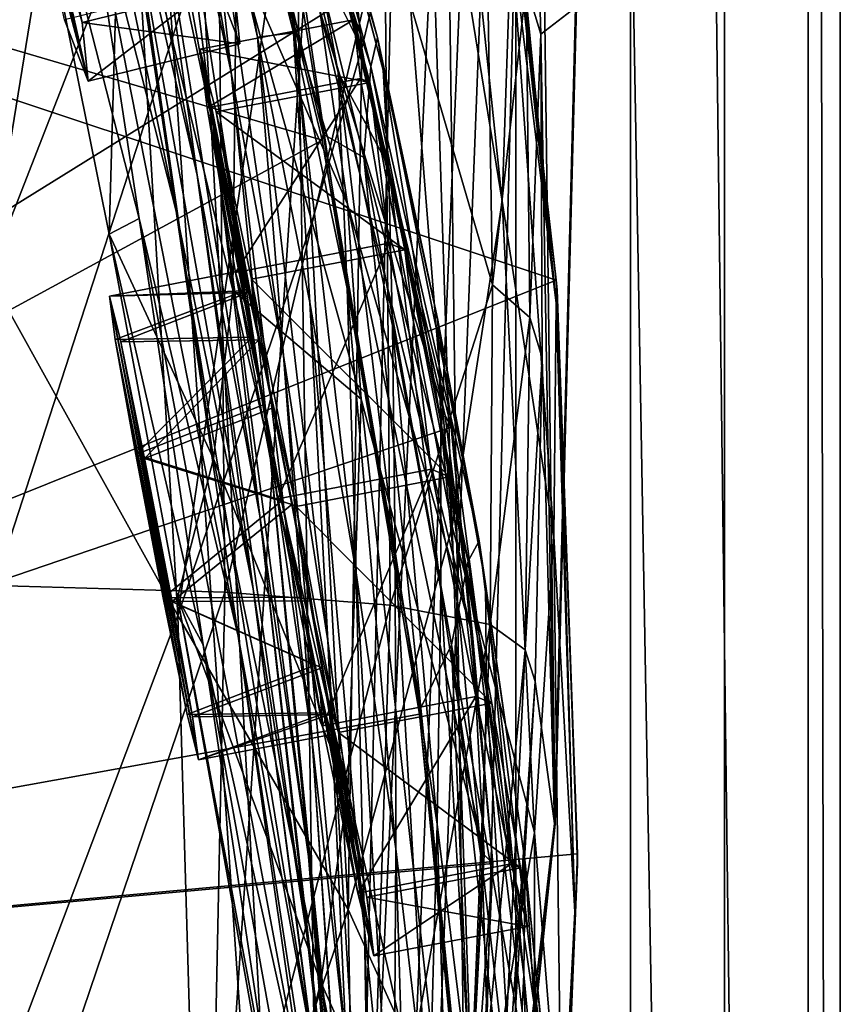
# Model space of a CAD drawing. Header units: metres. Extents: x -1204 to 0, y -809 to 0.
# Tile 108 of 130: x -39 to 0, y -383 to -336. Entities that reach past the tile are written whole.
import ezdxf

# ---------------------------------------------------------------- set-up
doc = ezdxf.new("R2010")
doc.units = ezdxf.units.M

msp = doc.modelspace()

# ---------------------------------------------------------------- linework, layer by layer
at = {"layer": 'top01'}
for points in [[(-5.519217, -35.401562, 163.059708), (-38.838268, -744.103516, 163.059708), (-52.518909, -738.401428, 163.059708)], [(-52.518909, -738.401428, 163.059708), (-52.518909, -65.543846, 163.059708), (-5.519217, -35.401562, 163.059708)], [(-5.519217, -35.401562, 2063.059814), (-52.518909, -65.543846, 2063.059814), (-52.518909, -738.401428, 2063.059814)], [(-38.838268, -744.103516, 2063.059814), (-5.519217, -35.401562, 2063.059814), (-52.518909, -738.401428, 2063.059814)], [(-5.519217, -35.401562, 163.059708), (-35.448151, -746.330383, 163.059708), (-38.838268, -744.103516, 163.059708)], [(-38.838268, -744.103516, 2063.059814), (-35.448151, -746.330383, 2063.059814), (-5.519217, -35.401562, 2063.059814)], [(-33.221333, -749.720459, 163.059708), (-35.448151, -746.330383, 163.059708), (-5.519217, -35.401562, 163.059708)], [(-35.448151, -746.330383, 2063.059814), (-33.221333, -749.720459, 2063.059814), (-5.519217, -35.401562, 2063.059814)], [(-5.519217, -789.40155, 163.059708), (-33.221333, -749.720459, 163.059708), (-5.519217, -35.401562, 163.059708)], [(-5.519217, -35.401562, 2063.059814), (-33.221333, -749.720459, 2063.059814), (-5.519217, -789.40155, 2063.059814)], [(-5.519217, -789.40155, 163.059708), (-5.519217, -35.401562, 163.059708), (-5.519217, -789.40155, 173.920044)], [(-5.519217, -35.401562, 163.059708), (-5.519217, -35.401562, 2063.059814), (-5.519217, -789.40155, 173.920044)], [(-5.519217, -789.40155, 173.920044), (-5.519217, -35.401562, 2063.059814), (-5.519217, -789.40155, 2051.920166)], [(-5.519217, -35.401562, 2063.059814), (-5.519217, -789.40155, 2063.059814), (-5.519217, -789.40155, 2051.920166)], [(-43.078049, -174.221146, 1607.413452), (-46.821205, -562.338135, 1607.315308), (-24.081987, -448.915588, 1607.910889)], [(-38.620052, -182.838486, 1607.530151), (-43.078049, -174.221146, 1607.413452), (-24.081987, -448.915588, 1607.910889)], [(-24.081987, -448.915588, 1607.910889), (-27.595251, -220.148819, 1607.818848), (-38.620052, -182.838486, 1607.530151)], [(-19.624281, -258.028748, 1608.027588), (-27.595251, -220.148819, 1607.818848), (-24.081987, -448.915588, 1607.910889)], [(-17.590122, -413.033936, 1608.080688), (-19.624281, -258.028748, 1608.027588), (-24.081987, -448.915588, 1607.910889)], [(-14.577818, -296.740875, 1608.159668), (-19.624281, -258.028748, 1608.027588), (-17.590122, -413.033936, 1608.080688)], [(-13.578199, -374.472443, 1608.185913), (-14.577818, -296.740875, 1608.159668), (-17.590122, -413.033936, 1608.080688)], [(-13.578199, -374.472443, 1608.185913), (-12.567589, -335.508881, 1608.21228), (-14.577818, -296.740875, 1608.159668)], [(-40.583588, -348.304596, 258.79776), (-34.971504, -313.779785, 308.193176), (-39.348526, -304.778107, 284.171265)], [(-31.88298, -313.364929, 1065.649902), (-32.957794, -304.988434, 1009.056152), (-26.053864, -336.775787, 1065.653687)], [(-32.957794, -304.988434, 1009.056152), (-26.739323, -327.065002, 1009.108154), (-26.053864, -336.775787, 1065.653687)], [(-31.641485, -345.263489, 1347.621338), (-36.178574, -327.43277, 1347.30896), (-38.694054, -311.402191, 1291.495117)], [(-38.694054, -311.402191, 1291.495117), (-34.317097, -327.399658, 1291.730469), (-31.641485, -345.263489, 1347.621338)], [(-34.317097, -327.399658, 1291.730469), (-36.71941, -311.943207, 1235.449707), (-30.635113, -343.550934, 1291.942627)], [(-36.71941, -311.943207, 1235.449707), (-33.032673, -326.472748, 1235.577759), (-30.635113, -343.550934, 1291.942627)], [(-29.885733, -341.102234, 1235.691895), (-35.163788, -312.036102, 1178.973145), (-31.888172, -325.289673, 1179.018677)], [(-29.885733, -341.102234, 1235.691895), (-33.032673, -326.472748, 1235.577759), (-35.163788, -312.036102, 1178.973145)], [(-33.640274, -312.292023, 1122.289429), (-29.012232, -338.658264, 1179.058716), (-31.888172, -325.289673, 1179.018677)], [(-33.640274, -312.292023, 1122.289429), (-30.558046, -324.542419, 1122.292114), (-29.012232, -338.658264, 1179.058716)], [(-31.88298, -313.364929, 1065.649902), (-27.767208, -336.97467, 1122.294556), (-30.558046, -324.542419, 1122.292114)], [(-31.88298, -313.364929, 1065.649902), (-26.053864, -336.775787, 1065.653687), (-27.767208, -336.97467, 1122.294556)], [(-40.583588, -348.304596, 258.79776), (-33.583187, -330.356079, 307.561737), (-34.971504, -313.779785, 308.193176)], [(-31.190454, -314.663666, 663.283691), (-24.643539, -341.603241, 663.577393), (-27.897491, -321.349854, 721.176575)], [(-31.190454, -314.663666, 663.283691), (-31.188614, -314.924957, 660.523254), (-24.643539, -341.603241, 663.577393)], [(-24.676722, -341.884674, 660.693787), (-31.188614, -314.924957, 660.523254), (-99.483429, -319.897003, 658.734924)], [(-31.188614, -314.924957, 660.523254), (-24.676722, -341.884674, 660.693787), (-24.643539, -341.603241, 663.577393)], [(-27.996813, -316.960968, 780.114929), (-22.054716, -336.990753, 838.324768), (-27.930374, -315.321198, 838.165894)], [(-27.930374, -315.321198, 838.165894), (-22.054716, -336.990753, 838.324768), (-21.776199, -338.552917, 895.674438)], [(-27.930374, -315.321198, 838.165894), (-21.776199, -338.552917, 895.674438), (-27.693958, -316.427124, 895.548584)], [(-16.107258, -344.788757, 457.192108), (-19.12748, -316.031982, 457.955444), (-19.7087, -322.558563, 432.119202)], [(-16.107258, -344.788757, 457.192108), (-15.685365, -332.124298, 509.626068), (-19.12748, -316.031982, 457.955444)], [(-33.400639, -345.622742, 1402.633789), (-40.817909, -316.682983, 1376.365845), (-36.178574, -327.43277, 1347.30896)], [(-33.400639, -345.622742, 1402.633789), (-34.833195, -346.361694, 1438.951538), (-40.817909, -316.682983, 1376.365845)], [(-34.833195, -346.361694, 1438.951538), (-34.270542, -326.945007, 1426.933105), (-40.817909, -316.682983, 1376.365845)], [(-21.776199, -338.552917, 895.674438), (-21.531006, -343.099915, 952.545898), (-27.693958, -316.427124, 895.548584)], [(-21.531006, -343.099915, 952.545898), (-27.292551, -320.316864, 952.467773), (-27.693958, -316.427124, 895.548584)], [(-27.897491, -321.349854, 721.176575), (-22.361309, -338.372803, 780.275574), (-27.996813, -316.960968, 780.114929)], [(-27.996813, -316.960968, 780.114929), (-22.361309, -338.372803, 780.275574), (-22.054716, -336.990753, 838.324768)], [(-102.357254, -384.109985, 620.160461), (-99.483376, -319.896332, 620.085205), (-13.530258, -348.555542, 617.834473)], [(-99.483429, -319.897003, 1567.082153), (-23.459164, -335.112701, 1565.091309), (-102.357239, -384.109344, 1567.157349)], [(-102.357239, -384.109344, 658.659668), (-24.676722, -341.884674, 660.693787), (-99.483429, -319.897003, 658.734924)], [(-13.530258, -348.555542, 617.834473), (-99.483376, -319.896332, 620.085205), (-16.673864, -321.380615, 617.916748)], [(-26.739323, -327.065002, 1009.108154), (-27.292551, -320.316864, 952.467773), (-23.917381, -338.66214, 1009.126465)], [(-27.292551, -320.316864, 952.467773), (-21.531006, -343.099915, 952.545898), (-23.917381, -338.66214, 1009.126465)], [(-24.643539, -341.603241, 663.577393), (-22.700413, -342.703186, 721.290283), (-27.897491, -321.349854, 721.176575)], [(-27.897491, -321.349854, 721.176575), (-22.700413, -342.703186, 721.290283), (-22.361309, -338.372803, 780.275574)], [(-13.530258, -348.555542, 617.834473), (-16.673864, -321.380615, 617.916748), (-16.566071, -321.807434, 615.027588)], [(-13.482044, -349.018951, 614.859436), (-13.530258, -348.555542, 617.834473), (-16.566071, -321.807434, 615.027588)], [(-13.482044, -349.018951, 614.859436), (-16.566071, -321.807434, 615.027588), (-13.537757, -349.655365, 562.615112)], [(-13.537757, -349.655365, 562.615112), (-16.566071, -321.807434, 615.027588), (-16.217991, -322.342041, 562.786987)], [(-14.259585, -336.836365, 1717.66394), (-14.960473, -334.514008, 1772.302612), (-14.716997, -321.451874, 1717.469971)], [(-14.259585, -336.836365, 1717.66394), (-14.716997, -321.451874, 1717.469971), (-12.620293, -335.566895, 1610.983643)], [(-26.543957, -329.984253, 356.559143), (-22.789417, -337.506073, 381.116577), (-24.335667, -322.167297, 381.702698)], [(-22.789417, -337.506073, 381.116577), (-20.941637, -329.719666, 406.499817), (-24.335667, -322.167297, 381.702698)], [(-20.941637, -329.719666, 406.499817), (-18.489784, -360.289703, 405.625305), (-19.7087, -322.558563, 432.119202)], [(-18.489784, -360.289703, 405.625305), (-16.107258, -344.788757, 457.192108), (-19.7087, -322.558563, 432.119202)], [(-13.537757, -349.655365, 562.615112), (-16.217991, -322.342041, 562.786987), (-15.685365, -332.124298, 509.626068)], [(-30.558046, -324.542419, 1122.292114), (-27.767208, -336.97467, 1122.294556), (-26.525957, -352.141632, 1179.093262)], [(-30.558046, -324.542419, 1122.292114), (-26.525957, -352.141632, 1179.093262), (-29.012232, -338.658264, 1179.058716)], [(-29.493624, -324.732056, 1472.599731), (-28.758921, -332.827393, 1472.950806), (-23.484713, -344.930603, 1518.765625)], [(-29.493624, -324.732056, 1472.599731), (-23.484713, -344.930603, 1518.765625), (-24.789278, -335.700897, 1518.547607)], [(-27.266485, -355.795776, 1235.791992), (-29.885733, -341.102234, 1235.691895), (-31.888172, -325.289673, 1179.018677)], [(-31.888172, -325.289673, 1179.018677), (-29.012232, -338.658264, 1179.058716), (-27.266485, -355.795776, 1235.791992)], [(-27.647076, -359.779358, 1292.13147), (-33.032673, -326.472748, 1235.577759), (-29.885733, -341.102234, 1235.691895)], [(-30.635113, -343.550934, 1291.942627), (-33.032673, -326.472748, 1235.577759), (-27.647076, -359.779358, 1292.13147)], [(-29.865419, -357.072205, 1474.003906), (-34.270542, -326.945007, 1426.933105), (-34.833195, -346.361694, 1438.951538)], [(-29.865419, -357.072205, 1474.003906), (-28.947365, -349.035828, 1473.652832), (-34.270542, -326.945007, 1426.933105)], [(-28.947365, -349.035828, 1473.652832), (-28.758921, -332.827393, 1472.950806), (-34.270542, -326.945007, 1426.933105)], [(-28.690115, -365.512878, 1402.98291), (-36.178574, -327.43277, 1347.30896), (-31.641485, -345.263489, 1347.621338)], [(-28.690115, -365.512878, 1402.98291), (-33.400639, -345.622742, 1402.633789), (-36.178574, -327.43277, 1347.30896)], [(-31.641485, -345.263489, 1347.621338), (-34.317097, -327.399658, 1291.730469), (-27.972769, -363.265289, 1347.90271)], [(-27.972769, -363.265289, 1347.90271), (-34.317097, -327.399658, 1291.730469), (-30.635113, -343.550934, 1291.942627)], [(-26.053864, -336.775787, 1065.653687), (-26.739323, -327.065002, 1009.108154), (-23.494476, -348.950317, 1065.654785)], [(-26.739323, -327.065002, 1009.108154), (-23.917381, -338.66214, 1009.126465), (-23.494476, -348.950317, 1065.654785)], [(-40.287209, -363.097839, 1989.900391), (-40.618061, -329.670837, 1989.055786), (-29.625914, -330.21228, 1935.435791)], [(-18.489784, -360.289703, 405.625305), (-20.941637, -329.719666, 406.499817), (-22.789417, -337.506073, 381.116577)], [(-29.317284, -363.419678, 1936.170898), (-40.287209, -363.097839, 1989.900391), (-29.625914, -330.21228, 1935.435791)], [(-33.583187, -330.356079, 307.561737), (-31.562002, -364.525574, 306.527161), (-26.543957, -329.984253, 356.559143)], [(-31.562002, -364.525574, 306.527161), (-25.209682, -345.908478, 355.985626), (-26.543957, -329.984253, 356.559143)], [(-29.625914, -330.21228, 1935.435791), (-21.694544, -331.200623, 1881.330322), (-29.317284, -363.419678, 1936.170898)], [(-25.209682, -345.908478, 355.985626), (-22.789417, -337.506073, 381.116577), (-26.543957, -329.984253, 356.559143)], [(-31.562002, -364.525574, 306.527161), (-33.583187, -330.356079, 307.561737), (-40.583588, -348.304596, 258.79776)], [(-21.694544, -331.200623, 1881.330322), (-21.449402, -364.039246, 1881.945313), (-29.317284, -363.419678, 1936.170898)], [(-16.569992, -348.775848, 1827.190186), (-21.694544, -331.200623, 1881.330322), (-16.81728, -332.634918, 1826.89917)], [(-21.694544, -331.200623, 1881.330322), (-16.569992, -348.775848, 1827.190186), (-21.449402, -364.039246, 1881.945313)], [(-13.652471, -360.760071, 509.307831), (-15.685365, -332.124298, 509.626068), (-16.107258, -344.788757, 457.192108)], [(-13.652471, -360.760071, 509.307831), (-13.537757, -349.655365, 562.615112), (-15.685365, -332.124298, 509.626068)], [(-14.960473, -334.514008, 1772.302612), (-16.569992, -348.775848, 1827.190186), (-16.81728, -332.634918, 1826.89917)], [(-28.758921, -332.827393, 1472.950806), (-28.947365, -349.035828, 1473.652832), (-22.826212, -354.221771, 1518.983765)], [(-28.758921, -332.827393, 1472.950806), (-22.826212, -354.221771, 1518.983765), (-23.484713, -344.930603, 1518.765625)], [(-14.79277, -350.326019, 1772.519653), (-16.569992, -348.775848, 1827.190186), (-14.960473, -334.514008, 1772.302612)], [(-14.259585, -336.836365, 1717.66394), (-14.79277, -350.326019, 1772.519653), (-14.960473, -334.514008, 1772.302612)], [(-24.789278, -335.700897, 1518.547607), (-18.824453, -355.000824, 1562.035767), (-23.602381, -334.72934, 1562.240967)], [(-18.824453, -355.000824, 1562.035767), (-23.459164, -335.112701, 1565.091309), (-23.602381, -334.72934, 1562.240967)], [(-23.459164, -335.112701, 1565.091309), (-18.536482, -355.552124, 1564.962402), (-102.357239, -384.109344, 1567.157349)], [(-18.536482, -355.552124, 1564.962402), (-23.459164, -335.112701, 1565.091309), (-18.824453, -355.000824, 1562.035767)], [(-23.484713, -344.930603, 1518.765625), (-17.515144, -365.456879, 1561.97522), (-24.789278, -335.700897, 1518.547607)], [(-17.515144, -365.456879, 1561.97522), (-18.824453, -355.000824, 1562.035767), (-24.789278, -335.700897, 1518.547607)], [(-12.620293, -335.566895, 1610.983643), (-13.614356, -374.437164, 1611.010864), (-14.259585, -336.836365, 1717.66394)], [(-12.620293, -335.566895, 1610.983643), (-12.567589, -335.508881, 1608.21228), (-13.614356, -374.437164, 1611.010864)], [(-12.567589, -335.508881, 1608.21228), (-13.578199, -374.472443, 1608.185913), (-13.614356, -374.437164, 1611.010864)], [(-26.053864, -336.775787, 1065.653687), (-25.269341, -349.616699, 1122.296509), (-27.767208, -336.97467, 1122.294556)], [(-25.269341, -349.616699, 1122.296509), (-26.053864, -336.775787, 1065.653687), (-23.069229, -362.496948, 1122.298218)], [(-26.053864, -336.775787, 1065.653687), (-23.494476, -348.950317, 1065.654785), (-23.069229, -362.496948, 1122.298218)], [(-14.199973, -352.248077, 1717.807373), (-14.79277, -350.326019, 1772.519653), (-14.259585, -336.836365, 1717.66394)], [(-13.614356, -374.437164, 1611.010864), (-14.199973, -352.248077, 1717.807373), (-14.259585, -336.836365, 1717.66394)], [(-27.767208, -336.97467, 1122.294556), (-24.417593, -365.741608, 1179.122314), (-26.525957, -352.141632, 1179.093262)], [(-25.269341, -349.616699, 1122.296509), (-24.417593, -365.741608, 1179.122314), (-27.767208, -336.97467, 1122.294556)], [(-22.361309, -338.372803, 780.275574), (-17.198458, -360.97467, 838.390564), (-22.054716, -336.990753, 838.324768)], [(-22.054716, -336.990753, 838.324768), (-19.177811, -350.46402, 895.709351), (-21.776199, -338.552917, 895.674438)], [(-22.054716, -336.990753, 838.324768), (-17.198458, -360.97467, 838.390564), (-19.177811, -350.46402, 895.709351)], [(-25.209682, -345.908478, 355.985626), (-23.443443, -378.546478, 355.114563), (-22.789417, -337.506073, 381.116577)], [(-23.443443, -378.546478, 355.114563), (-18.489784, -360.289703, 405.625305), (-22.789417, -337.506073, 381.116577)], [(-29.012232, -338.658264, 1179.058716), (-25.154404, -370.519745, 1235.878174), (-27.266485, -355.795776, 1235.791992)], [(-29.012232, -338.658264, 1179.058716), (-26.525957, -352.141632, 1179.093262), (-25.154404, -370.519745, 1235.878174)], [(-23.494476, -348.950317, 1065.654785), (-23.917381, -338.66214, 1009.126465), (-21.202744, -361.499756, 1065.655396)], [(-23.917381, -338.66214, 1009.126465), (-21.332987, -350.711609, 1009.139709), (-21.202744, -361.499756, 1065.655396)], [(-23.917381, -338.66214, 1009.126465), (-21.531006, -343.099915, 952.545898), (-21.332987, -350.711609, 1009.139709)], [(-22.700413, -342.703186, 721.290283), (-17.734997, -361.942047, 780.342651), (-22.361309, -338.372803, 780.275574)], [(-22.361309, -338.372803, 780.275574), (-17.734997, -361.942047, 780.342651), (-17.198458, -360.97467, 838.390564)], [(-21.776199, -338.552917, 895.674438), (-19.177811, -350.46402, 895.709351), (-19.026892, -355.305969, 952.567139)], [(-19.026892, -355.305969, 952.567139), (-21.531006, -343.099915, 952.545898), (-21.776199, -338.552917, 895.674438)], [(-25.335787, -376.008789, 1292.296997), (-29.885733, -341.102234, 1235.691895), (-27.266485, -355.795776, 1235.791992)], [(-25.335787, -376.008789, 1292.296997), (-27.647076, -359.779358, 1292.13147), (-29.885733, -341.102234, 1235.691895)], [(-20.048212, -369.231018, 660.815002), (-24.676722, -341.884674, 660.693787), (-102.357239, -384.109344, 658.659668)], [(-24.643539, -341.603241, 663.577393), (-24.676722, -341.884674, 660.693787), (-19.980581, -368.935425, 663.782898)], [(-24.676722, -341.884674, 660.693787), (-20.048212, -369.231018, 660.815002), (-19.980581, -368.935425, 663.782898)], [(-24.643539, -341.603241, 663.577393), (-19.980581, -368.935425, 663.782898), (-22.700413, -342.703186, 721.290283)], [(-19.980581, -368.935425, 663.782898), (-18.516382, -365.931885, 721.338074), (-22.700413, -342.703186, 721.290283)], [(-22.700413, -342.703186, 721.290283), (-18.516382, -365.931885, 721.338074), (-17.734997, -361.942047, 780.342651)], [(-21.531006, -343.099915, 952.545898), (-19.030493, -363.269379, 1009.147888), (-21.332987, -350.711609, 1009.139709)], [(-19.030493, -363.269379, 1009.147888), (-21.531006, -343.099915, 952.545898), (-19.026892, -355.305969, 952.567139)], [(-27.972769, -363.265289, 1347.90271), (-30.635113, -343.550934, 1291.942627), (-25.17399, -381.315338, 1348.152954)], [(-30.635113, -343.550934, 1291.942627), (-27.647076, -359.779358, 1292.13147), (-25.17399, -381.315338, 1348.152954)], [(-14.564396, -374.864166, 456.759827), (-16.107258, -344.788757, 457.192108), (-18.489784, -360.289703, 405.625305)], [(-14.564396, -374.864166, 456.759827), (-13.652471, -360.760071, 509.307831), (-16.107258, -344.788757, 457.192108)], [(-25.042959, -385.591522, 1403.297119), (-28.690115, -365.512878, 1402.98291), (-31.641485, -345.263489, 1347.621338)], [(-25.042959, -385.591522, 1403.297119), (-31.641485, -345.263489, 1347.621338), (-27.972769, -363.265289, 1347.90271)], [(-22.826212, -354.221771, 1518.983765), (-16.958851, -375.94278, 1561.94458), (-23.484713, -344.930603, 1518.765625)], [(-16.958851, -375.94278, 1561.94458), (-17.515144, -365.456879, 1561.97522), (-23.484713, -344.930603, 1518.765625)], [(-30.351337, -365.925812, 1457.369507), (-34.833195, -346.361694, 1438.951538), (-33.400639, -345.622742, 1402.633789)], [(-25.45307, -388.094757, 1457.692871), (-33.400639, -345.622742, 1402.633789), (-28.690115, -365.512878, 1402.98291)], [(-25.45307, -388.094757, 1457.692871), (-30.351337, -365.925812, 1457.369507), (-33.400639, -345.622742, 1402.633789)], [(-23.443443, -378.546478, 355.114563), (-25.209682, -345.908478, 355.985626), (-31.562002, -364.525574, 306.527161)], [(-31.573072, -363.667175, 1471.890625), (-34.833195, -346.361694, 1438.951538), (-30.351337, -365.925812, 1457.369507)], [(-31.573072, -363.667175, 1471.890625), (-29.865419, -357.072205, 1474.003906), (-34.833195, -346.361694, 1438.951538)], [(-12.519126, -375.893127, 617.807983), (-102.357254, -384.109985, 620.160461), (-13.530258, -348.555542, 617.834473)], [(-39.477352, -385.511475, 258.177063), (-31.562002, -364.525574, 306.527161), (-40.583588, -348.304596, 258.79776)], [(-12.519126, -375.893127, 617.807983), (-13.530258, -348.555542, 617.834473), (-13.482044, -349.018951, 614.859436)], [(-23.460728, -372.806091, 1519.420044), (-28.947365, -349.035828, 1473.652832), (-29.865419, -357.072205, 1474.003906)], [(-28.947365, -349.035828, 1473.652832), (-23.460728, -372.806091, 1519.420044), (-22.826212, -354.221771, 1518.983765)], [(-23.069229, -362.496948, 1122.298218), (-23.494476, -348.950317, 1065.654785), (-21.175161, -375.644165, 1122.299561)], [(-23.494476, -348.950317, 1065.654785), (-21.202744, -361.499756, 1065.655396), (-21.175161, -375.644165, 1122.299561)], [(-16.569992, -348.775848, 1827.190186), (-16.688112, -364.955933, 1827.387939), (-21.449402, -364.039246, 1881.945313)], [(-16.569992, -348.775848, 1827.190186), (-14.79277, -350.326019, 1772.519653), (-16.688112, -364.955933, 1827.387939)], [(-12.650256, -378.647888, 562.581543), (-13.482044, -349.018951, 614.859436), (-13.537757, -349.655365, 562.615112)], [(-12.515596, -376.386993, 614.789063), (-12.519126, -375.893127, 617.807983), (-13.482044, -349.018951, 614.859436)], [(-12.515596, -376.386993, 614.789063), (-13.482044, -349.018951, 614.859436), (-12.650256, -378.647888, 562.581543)], [(-23.069229, -362.496948, 1122.298218), (-22.674423, -379.462219, 1179.145752), (-25.269341, -349.616699, 1122.296509)], [(-22.674423, -379.462219, 1179.145752), (-24.417593, -365.741608, 1179.122314), (-25.269341, -349.616699, 1122.296509)], [(-12.650256, -378.647888, 562.581543), (-13.537757, -349.655365, 562.615112), (-13.652471, -360.760071, 509.307831)], [(-19.177811, -350.46402, 895.709351), (-16.851717, -368.135406, 952.576538), (-19.026892, -355.305969, 952.567139)], [(-17.198458, -360.97467, 838.390564), (-16.902245, -363.025177, 895.725647), (-19.177811, -350.46402, 895.709351)], [(-19.177811, -350.46402, 895.709351), (-16.902245, -363.025177, 895.725647), (-16.851717, -368.135406, 952.576538)], [(-14.79277, -350.326019, 1772.519653), (-15.011189, -366.168884, 1772.66394), (-16.688112, -364.955933, 1827.387939)], [(-14.79277, -350.326019, 1772.519653), (-14.199973, -352.248077, 1717.807373), (-15.011189, -366.168884, 1772.66394)], [(-21.202744, -361.499756, 1065.655396), (-21.332987, -350.711609, 1009.139709), (-19.209503, -374.468506, 1065.655396)], [(-21.332987, -350.711609, 1009.139709), (-19.030493, -363.269379, 1009.147888), (-19.209503, -374.468506, 1065.655396)], [(-26.525957, -352.141632, 1179.093262), (-24.417593, -365.741608, 1179.122314), (-23.52145, -385.244202, 1235.950317)], [(-26.525957, -352.141632, 1179.093262), (-23.52145, -385.244202, 1235.950317), (-25.154404, -370.519745, 1235.878174)], [(-14.199973, -352.248077, 1717.807373), (-14.537327, -367.677094, 1717.900269), (-15.011189, -366.168884, 1772.66394)], [(-14.537327, -367.677094, 1717.900269), (-14.199973, -352.248077, 1717.807373), (-13.614356, -374.437164, 1611.010864)], [(-23.460728, -372.806091, 1519.420044), (-18.084873, -396.889557, 1561.972168), (-22.826212, -354.221771, 1518.983765)], [(-18.084873, -396.889557, 1561.972168), (-16.958851, -375.94278, 1561.94458), (-22.826212, -354.221771, 1518.983765)], [(-17.515144, -365.456879, 1561.97522), (-18.536482, -355.552124, 1564.962402), (-18.824453, -355.000824, 1562.035767)], [(-102.357239, -384.109344, 1567.157349), (-18.536482, -355.552124, 1564.962402), (-16.558756, -376.348053, 1564.910645)], [(-17.061018, -376.388062, 1009.150879), (-19.030493, -363.269379, 1009.147888), (-19.026892, -355.305969, 952.567139)], [(-19.026892, -355.305969, 952.567139), (-16.851717, -368.135406, 952.576538), (-17.061018, -376.388062, 1009.150879)], [(-16.558756, -376.348053, 1564.910645), (-18.536482, -355.552124, 1564.962402), (-17.515144, -365.456879, 1561.97522)], [(-23.668268, -392.166412, 1292.439209), (-25.335787, -376.008789, 1292.296997), (-27.266485, -355.795776, 1235.791992)], [(-27.266485, -355.795776, 1235.791992), (-25.154404, -370.519745, 1235.878174), (-23.668268, -392.166412, 1292.439209)], [(-24.74711, -382.007599, 1519.638184), (-29.865419, -357.072205, 1474.003906), (-31.573072, -363.667175, 1471.890625)], [(-24.74711, -382.007599, 1519.638184), (-23.460728, -372.806091, 1519.420044), (-29.865419, -357.072205, 1474.003906)], [(-23.222038, -399.291321, 1348.372314), (-27.647076, -359.779358, 1292.13147), (-25.335787, -376.008789, 1292.296997)], [(-25.17399, -381.315338, 1348.152954), (-27.647076, -359.779358, 1292.13147), (-23.222038, -399.291321, 1348.372314)], [(-17.398537, -391.917389, 405.125092), (-18.489784, -360.289703, 405.625305), (-23.443443, -378.546478, 355.114563)], [(-17.398537, -391.917389, 405.125092), (-14.564396, -374.864166, 456.759827), (-18.489784, -360.289703, 405.625305)], [(-13.282385, -390.928864, 509.239197), (-13.652471, -360.760071, 509.307831), (-14.564396, -374.864166, 456.759827)], [(-13.282385, -390.928864, 509.239197), (-12.650256, -378.647888, 562.581543), (-13.652471, -360.760071, 509.307831)], [(-17.734997, -361.942047, 780.342651), (-13.882201, -387.750977, 838.363281), (-17.198458, -360.97467, 838.390564)], [(-17.198458, -360.97467, 838.390564), (-13.882201, -387.750977, 838.363281), (-15.020163, -376.29425, 895.723267)], [(-16.902245, -363.025177, 895.725647), (-17.198458, -360.97467, 838.390564), (-15.020163, -376.29425, 895.723267)], [(-21.175161, -375.644165, 1122.299561), (-21.202744, -361.499756, 1065.655396), (-19.599297, -389.087158, 1122.300415)], [(-21.202744, -361.499756, 1065.655396), (-19.209503, -374.468506, 1065.655396), (-19.599297, -389.087158, 1122.300415)], [(-18.516382, -365.931885, 721.338074), (-14.578782, -388.116608, 780.316284), (-17.734997, -361.942047, 780.342651)], [(-17.734997, -361.942047, 780.342651), (-14.578782, -388.116608, 780.316284), (-13.882201, -387.750977, 838.363281)], [(-21.175161, -375.644165, 1122.299561), (-21.283731, -393.310089, 1179.163696), (-23.069229, -362.496948, 1122.298218)], [(-21.283731, -393.310089, 1179.163696), (-22.674423, -379.462219, 1179.145752), (-23.069229, -362.496948, 1122.298218)], [(-40.602776, -396.64679, 1990.200928), (-40.287209, -363.097839, 1989.900391), (-29.317284, -363.419678, 1936.170898)], [(-16.902245, -363.025177, 895.725647), (-15.072247, -381.64328, 952.574036), (-16.851717, -368.135406, 952.576538)], [(-15.072247, -381.64328, 952.574036), (-16.902245, -363.025177, 895.725647), (-15.020163, -376.29425, 895.723267)], [(-30.019743, -396.773071, 1936.401733), (-40.602776, -396.64679, 1990.200928), (-29.317284, -363.419678, 1936.170898)], [(-29.317284, -363.419678, 1936.170898), (-21.449402, -364.039246, 1881.945313), (-30.019743, -396.773071, 1936.401733)], [(-25.042959, -385.591522, 1403.297119), (-27.972769, -363.265289, 1347.90271), (-22.463598, -405.683777, 1403.576782)], [(-27.972769, -363.265289, 1347.90271), (-25.17399, -381.315338, 1348.152954), (-22.463598, -405.683777, 1403.576782)], [(-19.209503, -374.468506, 1065.655396), (-19.030493, -363.269379, 1009.147888), (-17.551184, -387.898956, 1065.654785)], [(-19.030493, -363.269379, 1009.147888), (-17.061018, -376.388062, 1009.150879), (-17.551184, -387.898956, 1065.654785)], [(-26.828007, -390.183228, 1518.349854), (-31.573072, -363.667175, 1471.890625), (-27.014751, -388.267609, 1511.426025)], [(-27.014751, -388.267609, 1511.426025), (-31.573072, -363.667175, 1471.890625), (-30.351337, -365.925812, 1457.369507)], [(-26.828007, -390.183228, 1518.349854), (-24.74711, -382.007599, 1519.638184), (-31.573072, -363.667175, 1471.890625)], [(-21.449402, -364.039246, 1881.945313), (-22.48654, -397.026672, 1882.114014), (-30.019743, -396.773071, 1936.401733)], [(-21.449402, -364.039246, 1881.945313), (-16.688112, -364.955933, 1827.387939), (-22.48654, -397.026672, 1882.114014)], [(-30.539297, -399.472687, 305.797028), (-31.562002, -364.525574, 306.527161), (-39.477352, -385.511475, 258.177063)], [(-30.539297, -399.472687, 305.797028), (-23.443443, -378.546478, 355.114563), (-31.562002, -364.525574, 306.527161)], [(-16.688112, -364.955933, 1827.387939), (-18.018032, -397.407349, 1827.502563), (-22.48654, -397.026672, 1882.114014)], [(-16.688112, -364.955933, 1827.387939), (-15.011189, -366.168884, 1772.66394), (-18.018032, -397.407349, 1827.502563)], [(-16.958851, -375.94278, 1561.94458), (-16.558756, -376.348053, 1564.910645), (-17.515144, -365.456879, 1561.97522)], [(-21.912634, -412.923523, 1511.640137), (-30.351337, -365.925812, 1457.369507), (-25.45307, -388.094757, 1457.692871)], [(-27.014751, -388.267609, 1511.426025), (-30.351337, -365.925812, 1457.369507), (-21.912634, -412.923523, 1511.640137)], [(-21.834862, -410.470459, 1457.984009), (-28.690115, -365.512878, 1402.98291), (-25.042959, -385.591522, 1403.297119)], [(-21.834862, -410.470459, 1457.984009), (-25.45307, -388.094757, 1457.692871), (-28.690115, -365.512878, 1402.98291)], [(-24.417593, -365.741608, 1179.122314), (-22.33358, -399.943756, 1236.008545), (-23.52145, -385.244202, 1235.950317)], [(-24.417593, -365.741608, 1179.122314), (-22.674423, -379.462219, 1179.145752), (-22.33358, -399.943756, 1236.008545)], [(-19.980581, -368.935425, 663.782898), (-17.23489, -396.52829, 663.897461), (-18.516382, -365.931885, 721.338074)], [(-17.23489, -396.52829, 663.897461), (-15.701899, -391.42688, 721.319885), (-18.516382, -365.931885, 721.338074)], [(-18.516382, -365.931885, 721.338074), (-15.701899, -391.42688, 721.319885), (-14.578782, -388.116608, 780.316284)], [(-15.011189, -366.168884, 1772.66394), (-16.602623, -397.914673, 1772.733154), (-18.018032, -397.407349, 1827.502563)], [(-15.011189, -366.168884, 1772.66394), (-14.537327, -367.677094, 1717.900269), (-16.602623, -397.914673, 1772.733154)], [(-16.602623, -397.914673, 1772.733154), (-14.537327, -367.677094, 1717.900269), (-16.397919, -398.548248, 1717.933838)], [(-16.397919, -398.548248, 1717.933838), (-14.537327, -367.677094, 1717.900269), (-13.614356, -374.437164, 1611.010864)], [(-16.851717, -368.135406, 952.576538), (-15.48171, -390.116791, 1009.148804), (-17.061018, -376.388062, 1009.150879)], [(-16.851717, -368.135406, 952.576538), (-15.072247, -381.64328, 952.574036), (-15.48171, -390.116791, 1009.148804)], [(-17.32654, -396.832611, 660.886292), (-20.048212, -369.231018, 660.815002), (-102.357239, -384.109344, 658.659668)], [(-19.980581, -368.935425, 663.782898), (-20.048212, -369.231018, 660.815002), (-17.23489, -396.52829, 663.897461)], [(-20.048212, -369.231018, 660.815002), (-17.32654, -396.832611, 660.886292), (-17.23489, -396.52829, 663.897461)], [(-25.154404, -370.519745, 1235.878174), (-22.597248, -408.185028, 1292.558105), (-23.668268, -392.166412, 1292.439209)], [(-23.52145, -385.244202, 1235.950317), (-22.597248, -408.185028, 1292.558105), (-25.154404, -370.519745, 1235.878174)], [(-18.084873, -396.889557, 1561.972168), (-23.460728, -372.806091, 1519.420044), (-24.74711, -382.007599, 1519.638184)], [(-19.599297, -389.087158, 1122.300415), (-19.209503, -374.468506, 1065.655396), (-18.35784, -402.854462, 1122.301025)], [(-19.209503, -374.468506, 1065.655396), (-17.551184, -387.898956, 1065.654785), (-18.35784, -402.854462, 1122.301025)], [(-16.397919, -398.548248, 1717.933838), (-13.614356, -374.437164, 1611.010864), (-17.608839, -413.11734, 1610.883667)], [(-13.614356, -374.437164, 1611.010864), (-13.578199, -374.472443, 1608.185913), (-17.608839, -413.11734, 1610.883667)], [(-13.578199, -374.472443, 1608.185913), (-17.590122, -413.033936, 1608.080688), (-17.608839, -413.11734, 1610.883667)], [(-14.566199, -406.168793, 456.6586), (-14.564396, -374.864166, 456.759827), (-17.398537, -391.917389, 405.125092)], [(-14.566199, -406.168793, 456.6586), (-13.282385, -390.928864, 509.239197), (-14.564396, -374.864166, 456.759827)], [(-20.233847, -407.294281, 1179.17627), (-21.283731, -393.310089, 1179.163696), (-21.175161, -375.644165, 1122.299561)], [(-19.599297, -389.087158, 1122.300415), (-20.233847, -407.294281, 1179.17627), (-21.175161, -375.644165, 1122.299561)], [(-102.357254, -384.109985, 620.160461), (-12.519126, -375.893127, 617.807983), (-13.645579, -403.226196, 617.837463)], [(-22.069546, -417.075439, 1348.560547), (-25.335787, -376.008789, 1292.296997), (-23.668268, -392.166412, 1292.439209)], [(-22.069546, -417.075439, 1348.560547), (-23.222038, -399.291321, 1348.372314), (-25.335787, -376.008789, 1292.296997)], [(-16.558756, -376.348053, 1564.910645), (-16.958851, -375.94278, 1561.94458), (-18.084873, -396.889557, 1561.972168)], [(-13.645579, -403.226196, 617.837463), (-12.519126, -375.893127, 617.807983), (-12.515596, -376.386993, 614.789063)], [(-16.558756, -376.348053, 1564.910645), (-17.525627, -397.266754, 1564.935913), (-102.357239, -384.109344, 1567.157349)], [(-17.525627, -397.266754, 1564.935913), (-16.558756, -376.348053, 1564.910645), (-18.084873, -396.889557, 1561.972168)], [(-17.551184, -387.898956, 1065.654785), (-17.061018, -376.388062, 1009.150879), (-16.26959, -401.831177, 1065.653809)], [(-17.061018, -376.388062, 1009.150879), (-15.48171, -390.116791, 1009.148804), (-16.26959, -401.831177, 1065.653809)], [(-15.020163, -376.29425, 895.723267), (-13.760507, -395.880981, 952.559692), (-15.072247, -381.64328, 952.574036)], [(-13.882201, -387.750977, 838.363281), (-13.60767, -390.325165, 895.702209), (-15.020163, -376.29425, 895.723267)], [(-15.020163, -376.29425, 895.723267), (-13.60767, -390.325165, 895.702209), (-13.760507, -395.880981, 952.559692)], [(-13.879843, -409.596252, 562.68634), (-13.668272, -403.748108, 614.817261), (-12.515596, -376.386993, 614.789063)], [(-13.879843, -409.596252, 562.68634), (-12.515596, -376.386993, 614.789063), (-12.650256, -378.647888, 562.581543)], [(-13.668272, -403.748108, 614.817261), (-13.645579, -403.226196, 617.837463), (-12.515596, -376.386993, 614.789063)], [(-22.854279, -411.831177, 354.61145), (-23.443443, -378.546478, 355.114563), (-30.539297, -399.472687, 305.797028)], [(-22.854279, -411.831177, 354.61145), (-17.398537, -391.917389, 405.125092), (-23.443443, -378.546478, 355.114563)], [(-13.879843, -409.596252, 562.68634), (-12.650256, -378.647888, 562.581543), (-13.282385, -390.928864, 509.239197)], [(-22.674423, -379.462219, 1179.145752), (-21.552492, -414.598267, 1236.052734), (-22.33358, -399.943756, 1236.008545)], [(-21.283731, -393.310089, 1179.163696), (-21.552492, -414.598267, 1236.052734), (-22.674423, -379.462219, 1179.145752)], [(-22.463598, -405.683777, 1403.576782), (-25.17399, -381.315338, 1348.152954), (-20.92219, -425.615173, 1403.821655)], [(-25.17399, -381.315338, 1348.152954), (-23.222038, -399.291321, 1348.372314), (-20.92219, -425.615173, 1403.821655)], [(-15.072247, -381.64328, 952.574036), (-14.354765, -404.501495, 1009.141663), (-15.48171, -390.116791, 1009.148804)], [(-13.760507, -395.880981, 952.559692), (-14.354765, -404.501495, 1009.141663), (-15.072247, -381.64328, 952.574036)], [(-19.767387, -407.317841, 1562.030518), (-24.74711, -382.007599, 1519.638184), (-26.828007, -390.183228, 1518.349854)], [(-19.767387, -407.317841, 1562.030518), (-18.084873, -396.889557, 1561.972168), (-24.74711, -382.007599, 1519.638184)]]:
    msp.add_3dface(points, dxfattribs=at)
at = {"layer": 'top0123431'}
for points in [[(-37.744568, -328.514465, 1109.11084), (-36.121544, -336.280945, 1117.279907), (-38.474728, -326.959106, 1118.672119)], [(-36.121544, -336.280945, 1117.279907), (-37.974998, -329.556305, 1122.593384), (-38.474728, -326.959106, 1118.672119)], [(-36.121544, -336.280945, 1117.279907), (-37.744568, -328.514465, 1109.11084), (-28.898199, -334.496521, 1117.54126)], [(-36.951492, -336.140991, 1139.263794), (-38.39584, -329.485352, 1133.740723), (-35.831257, -339.072418, 1128.316772)], [(-38.39584, -329.485352, 1133.740723), (-37.893955, -330.7034, 1128.185547), (-35.831257, -339.072418, 1128.316772)], [(-35.831257, -339.072418, 1128.316772), (-37.893955, -330.7034, 1128.185547), (-37.974998, -329.556305, 1122.593384)], [(-36.121544, -336.280945, 1117.279907), (-35.831257, -339.072418, 1128.316772), (-37.974998, -329.556305, 1122.593384)], [(-29.728149, -334.356567, 1139.525146), (-36.951492, -336.140991, 1139.263794), (-35.831257, -339.072418, 1128.316772)], [(-36.121544, -336.280945, 1117.279907), (-28.898199, -334.496521, 1117.54126), (-28.607914, -337.288025, 1128.578125)], [(-28.607914, -337.288025, 1128.578125), (-29.728149, -334.356567, 1139.525146), (-35.831257, -339.072418, 1128.316772)], [(-28.607914, -337.288025, 1128.578125), (-28.898199, -334.496521, 1117.54126), (-29.728149, -334.356567, 1139.525146)], [(-35.831257, -339.072418, 1128.316772), (-36.121544, -336.280945, 1117.279907), (-28.607914, -337.288025, 1128.578125)]]:
    msp.add_3dface(points, dxfattribs=at)
at = {"layer": 'top0123432'}
for points in [[(-23.194731, -336.142822, 951.190002), (-30.505014, -337.546753, 951.056213), (-30.168625, -340.349609, 962.088806)], [(-30.505014, -337.546753, 951.056213), (-23.194731, -336.142822, 951.190002), (-22.420652, -339.128876, 940.227722)], [(-22.858343, -338.945679, 962.222595), (-23.194731, -336.142822, 951.190002), (-30.168625, -340.349609, 962.088806)], [(-22.420652, -339.128876, 940.227722), (-23.194731, -336.142822, 951.190002), (-22.858343, -338.945679, 962.222595)], [(-30.168625, -340.349609, 962.088806), (-30.505014, -337.546753, 951.056213), (-28.762611, -347.162018, 956.75)], [(-30.505014, -337.546753, 951.056213), (-28.881104, -346.012268, 951.159058), (-28.762611, -347.162018, 956.75)], [(-28.881104, -346.012268, 951.159058), (-30.505014, -337.546753, 951.056213), (-28.54067, -347.254913, 945.597107)], [(-30.505014, -337.546753, 951.056213), (-29.730934, -340.532806, 940.093933), (-28.54067, -347.254913, 945.597107)], [(-29.730934, -340.532806, 940.093933), (-30.505014, -337.546753, 951.056213), (-22.420652, -339.128876, 940.227722)], [(-22.858343, -338.945679, 962.222595), (-30.168625, -340.349609, 962.088806), (-28.811903, -348.190369, 970.235535)], [(-29.730934, -340.532806, 940.093933), (-22.420652, -339.128876, 940.227722), (-20.743517, -347.103729, 932.273071)], [(-21.501621, -346.786438, 970.369324), (-22.858343, -338.945679, 962.222595), (-28.811903, -348.190369, 970.235535)], [(-21.501621, -346.786438, 970.369324), (-22.420652, -339.128876, 940.227722), (-22.858343, -338.945679, 962.222595)], [(-20.743517, -347.103729, 932.273071), (-22.420652, -339.128876, 940.227722), (-21.501621, -346.786438, 970.369324)], [(-28.811903, -348.190369, 970.235535), (-30.168625, -340.349609, 962.088806), (-28.331114, -349.78183, 960.664307)], [(-30.168625, -340.349609, 962.088806), (-28.762611, -347.162018, 956.75), (-28.331114, -349.78183, 960.664307)], [(-28.54067, -347.254913, 945.597107), (-29.730934, -340.532806, 940.093933), (-27.954668, -349.939392, 941.747192)], [(-29.730934, -340.532806, 940.093933), (-28.053801, -348.50766, 932.139282), (-27.954668, -349.939392, 941.747192)], [(-28.053801, -348.50766, 932.139282), (-29.730934, -340.532806, 940.093933), (-20.743517, -347.103729, 932.273071)], [(-28.480757, -348.099152, 951.184387), (-28.881104, -346.012268, 951.159058), (-28.54067, -347.254913, 945.597107)], [(-28.762611, -347.162018, 956.75), (-28.881104, -346.012268, 951.159058), (-28.38192, -349.06073, 955.874695)], [(-28.881104, -346.012268, 951.159058), (-28.480757, -348.099152, 951.184387), (-28.38192, -349.06073, 955.874695)], [(-21.501621, -346.786438, 970.369324), (-28.811903, -348.190369, 970.235535), (-26.79838, -358.968109, 973.313538)], [(-28.331114, -349.78183, 960.664307), (-28.762611, -347.162018, 956.75), (-28.018122, -351.269989, 959.179932)], [(-28.762611, -347.162018, 956.75), (-28.38192, -349.06073, 955.874695), (-28.018122, -351.269989, 959.179932)], [(-28.053801, -348.50766, 932.139282), (-20.743517, -347.103729, 932.273071), (-18.612715, -357.930542, 929.45752)], [(-19.488098, -357.564178, 973.447266), (-21.501621, -346.786438, 970.369324), (-26.79838, -358.968109, 973.313538)], [(-19.488098, -357.564178, 973.447266), (-20.743517, -347.103729, 932.273071), (-21.501621, -346.786438, 970.369324)], [(-18.612715, -357.930542, 929.45752), (-20.743517, -347.103729, 932.273071), (-19.488098, -357.564178, 973.447266)], [(-28.195732, -349.138672, 946.518372), (-28.54067, -347.254913, 945.597107), (-27.954668, -349.939392, 941.747192)], [(-28.195732, -349.138672, 946.518372), (-28.480757, -348.099152, 951.184387), (-28.54067, -347.254913, 945.597107)], [(-28.195732, -349.138672, 946.518372), (-34.820347, -349.31665, 951.068359), (-28.480757, -348.099152, 951.184387)], [(-28.38192, -349.06073, 955.874695), (-28.480757, -348.099152, 951.184387), (-34.820347, -349.31665, 951.068359)], [(-26.79838, -358.968109, 973.313538), (-28.811903, -348.190369, 970.235535), (-27.65337, -353.57254, 963.410706)], [(-28.811903, -348.190369, 970.235535), (-28.331114, -349.78183, 960.664307), (-27.65337, -353.57254, 963.410706)], [(-27.954668, -349.939392, 941.747192), (-28.053801, -348.50766, 932.139282), (-27.169464, -353.775085, 939.093506)], [(-28.053801, -348.50766, 932.139282), (-25.922998, -359.334473, 929.32373), (-27.169464, -353.775085, 939.093506)], [(-25.922998, -359.334473, 929.32373), (-28.053801, -348.50766, 932.139282), (-18.612715, -357.930542, 929.45752)], [(-34.546188, -351.376556, 957.704651), (-28.38192, -349.06073, 955.874695), (-34.820347, -349.31665, 951.068359)], [(-34.283092, -351.486664, 944.483459), (-34.820347, -349.31665, 951.068359), (-28.195732, -349.138672, 946.518372)], [(-34.546188, -351.376556, 957.704651), (-34.820347, -349.31665, 951.068359), (-30.581146, -371.415771, 951.336792)], [(-30.581146, -371.415771, 951.336792), (-34.820347, -349.31665, 951.068359), (-30.854311, -369.361053, 944.700623)], [(-34.820347, -349.31665, 951.068359), (-34.283092, -351.486664, 944.483459), (-30.854311, -369.361053, 944.700623)], [(-28.018122, -351.269989, 959.179932), (-28.38192, -349.06073, 955.874695), (-34.546188, -351.376556, 957.704651)], [(-27.701469, -351.402496, 943.267456), (-34.283092, -351.486664, 944.483459), (-28.195732, -349.138672, 946.518372)], [(-27.701469, -351.402496, 943.267456), (-28.195732, -349.138672, 946.518372), (-27.954668, -349.939392, 941.747192)], [(-27.65337, -353.57254, 963.410706), (-28.331114, -349.78183, 960.664307), (-27.445768, -354.470917, 961.496033)], [(-28.331114, -349.78183, 960.664307), (-28.018122, -351.269989, 959.179932), (-27.445768, -354.470917, 961.496033)], [(-27.701469, -351.402496, 943.267456), (-27.954668, -349.939392, 941.747192), (-27.169464, -353.775085, 939.093506)], [(-33.56794, -356.865997, 961.857239), (-28.018122, -351.269989, 959.179932), (-34.546188, -351.376556, 957.704651)], [(-33.56794, -356.865997, 961.857239), (-34.546188, -351.376556, 957.704651), (-31.117407, -369.250916, 957.921753)], [(-31.117407, -369.250916, 957.921753), (-34.546188, -351.376556, 957.704651), (-30.581146, -371.415771, 951.336792)], [(-33.142239, -357.044189, 940.465027), (-34.283092, -351.486664, 944.483459), (-27.701469, -351.402496, 943.267456)], [(-33.56794, -356.865997, 961.857239), (-27.445768, -354.470917, 961.496033), (-28.018122, -351.269989, 959.179932)], [(-27.038494, -354.641388, 941.029602), (-33.142239, -357.044189, 940.465027), (-27.701469, -351.402496, 943.267456)], [(-27.038494, -354.641388, 941.029602), (-27.701469, -351.402496, 943.267456), (-27.169464, -353.775085, 939.093506)], [(-30.854311, -369.361053, 944.700623), (-34.283092, -351.486664, 944.483459), (-31.832561, -363.871582, 940.547974)], [(-34.283092, -351.486664, 944.483459), (-33.142239, -357.044189, 940.465027), (-31.832561, -363.871582, 940.547974)], [(-27.65337, -353.57254, 963.410706), (-26.626875, -359.039886, 964.695068), (-26.79838, -358.968109, 973.313538)], [(-26.626875, -359.039886, 964.695068), (-27.65337, -353.57254, 963.410706), (-26.58457, -359.057556, 962.570435)], [(-27.65337, -353.57254, 963.410706), (-27.445768, -354.470917, 961.496033), (-26.58457, -359.057556, 962.570435)], [(-27.169464, -353.775085, 939.093506), (-25.922998, -359.334473, 929.32373), (-26.094503, -359.262695, 937.9422)], [(-27.038494, -354.641388, 941.029602), (-27.169464, -353.775085, 939.093506), (-26.094503, -359.262695, 937.9422)], [(-26.58457, -359.057556, 962.570435), (-27.445768, -354.470917, 961.496033), (-33.56794, -356.865997, 961.857239)], [(-33.142239, -357.044189, 940.465027), (-27.038494, -354.641388, 941.029602), (-26.136755, -359.244995, 940.066772)], [(-26.136755, -359.244995, 940.066772), (-27.038494, -354.641388, 941.029602), (-26.094503, -359.262695, 937.9422)], [(-32.258259, -363.69342, 961.940186), (-26.58457, -359.057556, 962.570435), (-33.56794, -356.865997, 961.857239)], [(-32.258259, -363.69342, 961.940186), (-33.56794, -356.865997, 961.857239), (-31.117407, -369.250916, 957.921753)], [(-31.832561, -363.871582, 940.547974), (-33.142239, -357.044189, 940.465027), (-26.136755, -359.244995, 940.066772)], [(-19.488098, -357.564178, 973.447266), (-26.79838, -358.968109, 973.313538), (-24.667578, -369.794891, 970.497986)], [(-25.922998, -359.334473, 929.32373), (-18.612715, -357.930542, 929.45752), (-16.599192, -368.708282, 932.535461)], [(-17.357296, -368.390961, 970.631714), (-19.488098, -357.564178, 973.447266), (-24.667578, -369.794891, 970.497986)], [(-17.357296, -368.390961, 970.631714), (-18.612715, -357.930542, 929.45752), (-19.488098, -357.564178, 973.447266)], [(-16.599192, -368.708282, 932.535461), (-18.612715, -357.930542, 929.45752), (-17.357296, -368.390961, 970.631714)], [(-25.682831, -363.661194, 961.607666), (-26.58457, -359.057556, 962.570435), (-32.258259, -363.69342, 961.940186)], [(-31.832561, -363.871582, 940.547974), (-26.136755, -359.244995, 940.066772), (-25.275557, -363.831635, 941.141235)], [(-26.626875, -359.039886, 964.695068), (-25.551914, -364.527496, 963.543762), (-26.79838, -358.968109, 973.313538)], [(-26.79838, -358.968109, 973.313538), (-25.551914, -364.527496, 963.543762), (-24.667578, -369.794891, 970.497986)], [(-25.551914, -364.527496, 963.543762), (-26.626875, -359.039886, 964.695068), (-25.682831, -363.661194, 961.607666)], [(-26.626875, -359.039886, 964.695068), (-26.58457, -359.057556, 962.570435), (-25.682831, -363.661194, 961.607666)], [(-25.275557, -363.831635, 941.141235), (-26.136755, -359.244995, 940.066772), (-25.068008, -364.730042, 939.226563)], [(-26.136755, -359.244995, 940.066772), (-26.094503, -359.262695, 937.9422), (-25.068008, -364.730042, 939.226563)], [(-25.922998, -359.334473, 929.32373), (-25.068008, -364.730042, 939.226563), (-26.094503, -359.262695, 937.9422)], [(-25.922998, -359.334473, 929.32373), (-23.909475, -370.112213, 932.401672), (-25.068008, -364.730042, 939.226563)], [(-23.909475, -370.112213, 932.401672), (-25.922998, -359.334473, 929.32373), (-16.599192, -368.708282, 932.535461)], [(-25.019855, -366.900055, 959.369812), (-25.682831, -363.661194, 961.607666), (-32.258259, -363.69342, 961.940186)], [(-25.019855, -366.900055, 959.369812), (-32.258259, -363.69342, 961.940186), (-31.117407, -369.250916, 957.921753)], [(-24.703203, -367.032593, 943.457275), (-31.832561, -363.871582, 940.547974), (-25.275557, -363.831635, 941.141235)], [(-30.854311, -369.361053, 944.700623), (-31.832561, -363.871582, 940.547974), (-24.703203, -367.032593, 943.457275)], [(-25.551914, -364.527496, 963.543762), (-25.682831, -363.661194, 961.607666), (-25.019855, -366.900055, 959.369812)], [(-24.703203, -367.032593, 943.457275), (-25.275557, -363.831635, 941.141235), (-24.390265, -368.520752, 941.9729)], [(-25.275557, -363.831635, 941.141235), (-25.068008, -364.730042, 939.226563), (-24.390265, -368.520752, 941.9729)], [(-25.551914, -364.527496, 963.543762), (-24.766708, -368.36319, 960.890015), (-24.667578, -369.794891, 970.497986)], [(-24.766708, -368.36319, 960.890015), (-25.551914, -364.527496, 963.543762), (-25.019855, -366.900055, 959.369812)], [(-23.909475, -370.112213, 932.401672), (-24.390265, -368.520752, 941.9729), (-25.068008, -364.730042, 939.226563)], [(-24.525593, -369.16391, 956.118896), (-25.019855, -366.900055, 959.369812), (-31.117407, -369.250916, 957.921753)], [(-24.339405, -369.241852, 946.762573), (-30.854311, -369.361053, 944.700623), (-24.703203, -367.032593, 943.457275)], [(-24.766708, -368.36319, 960.890015), (-25.019855, -366.900055, 959.369812), (-24.525593, -369.16391, 956.118896)], [(-24.339405, -369.241852, 946.762573), (-24.703203, -367.032593, 943.457275), (-23.958767, -371.140564, 945.887207)], [(-24.703203, -367.032593, 943.457275), (-24.390265, -368.520752, 941.9729), (-23.958767, -371.140564, 945.887207)], [(-24.667578, -369.794891, 970.497986), (-24.766708, -368.36319, 960.890015), (-22.990444, -377.769775, 962.543335)], [(-24.766708, -368.36319, 960.890015), (-24.180706, -371.047668, 957.040161), (-22.990444, -377.769775, 962.543335)], [(-24.180706, -371.047668, 957.040161), (-24.766708, -368.36319, 960.890015), (-24.525593, -369.16391, 956.118896)], [(-17.357296, -368.390961, 970.631714), (-24.667578, -369.794891, 970.497986), (-22.990444, -377.769775, 962.543335)], [(-23.909475, -370.112213, 932.401672), (-22.552753, -377.952972, 940.548462), (-24.390265, -368.520752, 941.9729)], [(-22.552753, -377.952972, 940.548462), (-23.958767, -371.140564, 945.887207), (-24.390265, -368.520752, 941.9729)], [(-23.909475, -370.112213, 932.401672), (-16.599192, -368.708282, 932.535461), (-15.24247, -376.549042, 940.68219)], [(-15.680161, -376.365845, 962.677124), (-17.357296, -368.390961, 970.631714), (-22.990444, -377.769775, 962.543335)], [(-15.680161, -376.365845, 962.677124), (-16.599192, -368.708282, 932.535461), (-17.357296, -368.390961, 970.631714)], [(-15.24247, -376.549042, 940.68219), (-16.599192, -368.708282, 932.535461), (-15.680161, -376.365845, 962.677124)], [(-24.525593, -369.16391, 956.118896), (-31.117407, -369.250916, 957.921753), (-30.581146, -371.415771, 951.336792)], [(-24.240568, -370.20343, 951.452881), (-24.525593, -369.16391, 956.118896), (-30.581146, -371.415771, 951.336792)], [(-24.180706, -371.047668, 957.040161), (-24.525593, -369.16391, 956.118896), (-24.240568, -370.20343, 951.452881)], [(-30.581146, -371.415771, 951.336792), (-30.854311, -369.361053, 944.700623), (-24.339405, -369.241852, 946.762573)], [(-24.240568, -370.20343, 951.452881), (-30.581146, -371.415771, 951.336792), (-24.339405, -369.241852, 946.762573)], [(-24.240568, -370.20343, 951.452881), (-24.339405, -369.241852, 946.762573), (-23.840275, -372.290314, 951.47821)], [(-24.339405, -369.241852, 946.762573), (-23.958767, -371.140564, 945.887207), (-23.840275, -372.290314, 951.47821)], [(-22.552753, -377.952972, 940.548462), (-23.909475, -370.112213, 932.401672), (-15.24247, -376.549042, 940.68219)], [(-23.840275, -372.290314, 951.47821), (-24.180706, -371.047668, 957.040161), (-24.240568, -370.20343, 951.452881)], [(-22.990444, -377.769775, 962.543335), (-24.180706, -371.047668, 957.040161), (-22.216364, -380.755829, 951.581055)], [(-24.180706, -371.047668, 957.040161), (-23.840275, -372.290314, 951.47821), (-22.216364, -380.755829, 951.581055)], [(-22.216364, -380.755829, 951.581055), (-23.840275, -372.290314, 951.47821), (-23.958767, -371.140564, 945.887207)], [(-22.552753, -377.952972, 940.548462), (-22.216364, -380.755829, 951.581055), (-23.958767, -371.140564, 945.887207)], [(-15.680161, -376.365845, 962.677124), (-22.990444, -377.769775, 962.543335), (-22.216364, -380.755829, 951.581055)], [(-22.552753, -377.952972, 940.548462), (-15.24247, -376.549042, 940.68219), (-14.906081, -379.351898, 951.714844)], [(-14.906081, -379.351898, 951.714844), (-15.680161, -376.365845, 962.677124), (-22.216364, -380.755829, 951.581055)], [(-14.906081, -379.351898, 951.714844), (-15.24247, -376.549042, 940.68219), (-15.680161, -376.365845, 962.677124)], [(-22.216364, -380.755829, 951.581055), (-22.552753, -377.952972, 940.548462), (-14.906081, -379.351898, 951.714844)]]:
    msp.add_3dface(points, dxfattribs=at)
at = {"layer": 'top0123459'}
for points in [[(0, 0), (-0.000011, -804.032166), (-10, -10)], [(0, 0), (-1.527202, -1.527202, 175), (-0.000011, -804.032166)], [(-1.527202, -1.527202, 175), (-15.461391, -20.421553, 175), (-1.527213, -802.504944, 175)], [(-1.527202, -1.527202, 175), (-1.527213, -802.504944, 175), (-0.000011, -804.032166)], [(-10, -10, 90), (-602.021179, -625.846375, 90), (-1194.042358, -10, 90)], [(-594.006104, -626.560364, 90), (-602.021179, -625.846375, 90), (-10, -10, 90)], [(-585.781799, -628.854126, 90), (-594.006104, -626.560364, 90), (-10, -10, 90)], [(-577.802734, -632.855408, 90), (-585.781799, -628.854126, 90), (-10, -10, 90)], [(-10, -10, 90), (-570.615173, -638.481506, 90), (-577.802734, -632.855408, 90)], [(-317.021149, -753.244812, 90), (-570.615173, -638.481506, 90), (-10, -10, 90)], [(-10.00001, -794.032166, 90), (-317.021149, -753.244812, 90), (-10, -10, 90)], [(-10, -10), (-0.000011, -804.032166), (-10.00001, -794.032166)], [(-10, -10, 90), (-10, -10), (-10.00001, -794.032166, 90)], [(-10, -10), (-10.00001, -794.032166), (-10.00001, -794.032166, 90)], [(-54.193344, -316.998016, 163.059708), (-54.279274, -402.016876, 163.059708), (-15.461391, -20.421553, 163.059708)], [(-15.461391, -20.421553, 163.059708), (-54.279274, -402.016876, 163.059708), (-15.461402, -783.610596, 163.059708)], [(-15.461391, -20.421553, 175), (-15.461402, -783.610596, 175), (-1.527213, -802.504944, 175)], [(-15.461391, -20.421553, 175), (-15.461391, -20.421553, 163.059708), (-15.461402, -783.610596, 175)], [(-15.461391, -20.421553, 163.059708), (-15.461402, -783.610596, 163.059708), (-15.461402, -783.610596, 175)]]:
    msp.add_3dface(points, dxfattribs=at)

doc.saveas('drawing.dxf')
